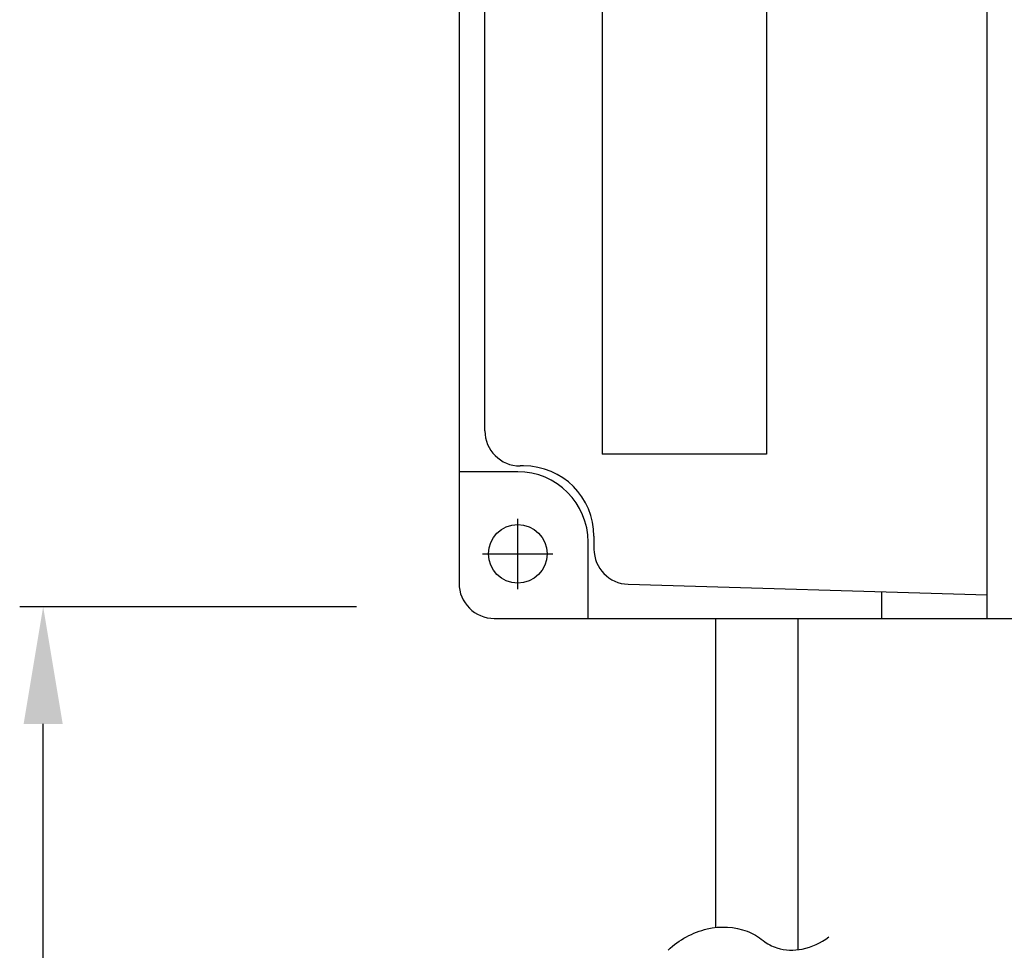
# Model space of a CAD drawing. Extents: x 4 to 2311, y -23 to 1597.
# Tile 6 of 18: x 296 to 338, y 1290 to 1330. Entities that reach past the tile are written whole.
import ezdxf

# ---------------------------------------------------------------- set-up
doc = ezdxf.new("R2010")
doc.units = 0
doc.header["$LTSCALE"] = 7
doc.header["$MEASUREMENT"] = 0
doc.layers.get('0').update_dxf_attribs({"linetype": 'CONTINUOUS'})
for name, color, linetype in [('001', 7, 'CONTINUOUS'), ('002', 7, 'CONTINUOUS'), ('D', 4, 'CONTINUOUS')]:
    doc.layers.add(name, color=color, linetype=linetype)

msp = doc.modelspace()

# ---------------------------------------------------------------- linework, layer by layer
at = {"color": 6}
for p, q in [((310.785, 1304.613), (296.436, 1304.613)), ((297.436, 1276.335), (297.436, 1299.613))]:
    msp.add_line(p, q, dxfattribs=at)
for p, q in [((326.094, 1304.114), (326.094, 1290.938)), ((329.594, 1304.114), (329.594, 1289.984))]:
    msp.add_line(p, q)
msp.add_solid([(296.602, 1299.613), (298.269, 1299.613), (297.436, 1304.613)], dxfattribs=at)
at = {"layer": '001', "color": 2}
for p, q in [((337.662, 1304.114), (337.662, 1384.114)), ((315.162, 1382.614), (315.162, 1305.614)), ((321.262, 1347.614), (321.262, 1311.114)), ((328.262, 1347.614), (328.262, 1311.114)), ((316.262, 1312.114), (316.262, 1342.114)), ((328.262, 1311.114), (321.262, 1311.114)), ((317.912, 1310.614), (317.762, 1310.614)), ((317.662, 1310.364), (315.162, 1310.364)), ((320.912, 1307.614), (320.912, 1307.069)), ((320.662, 1304.114), (320.662, 1307.364)), ((322.368, 1305.57), (337.662, 1305.114)), ((333.162, 1305.245), (333.162, 1304.114)), ((316.662, 1304.114), (368.662, 1304.114))]:
    msp.add_line(p, q, dxfattribs=at)
msp.add_circle((317.662, 1306.864), 1.25, dxfattribs=at)
for centre, radius, start, end in [((317.762, 1312.114), 1.5, 180, 270), ((317.912, 1307.614), 3, 0, 90), ((317.662, 1307.364), 3, 0, 90), ((322.412, 1307.069), 1.5, 180, 268.2902), ((316.662, 1305.614), 1.5, 180, 270)]:
    msp.add_arc(centre, radius, start, end, dxfattribs=at)
at = {"layer": '002', "color": 3}
for p, q in [((317.662, 1305.364), (317.662, 1308.364)), ((316.162, 1306.864), (319.162, 1306.864))]:
    msp.add_line(p, q, dxfattribs=at)
at = {"layer": 'D'}
msp.add_lwpolyline([(324.077, 1289.976, -0.132644), (325.74, 1290.877, -0.147844), (327.441, 1290.773, -0.083815), (328.121, 1290.382, 0.098584), (328.711, 1290.065, 0.126844), (329.789, 1290.018, 0.110189), (330.914, 1290.532)], format="xyb", dxfattribs=at)

doc.saveas('drawing.dxf')
